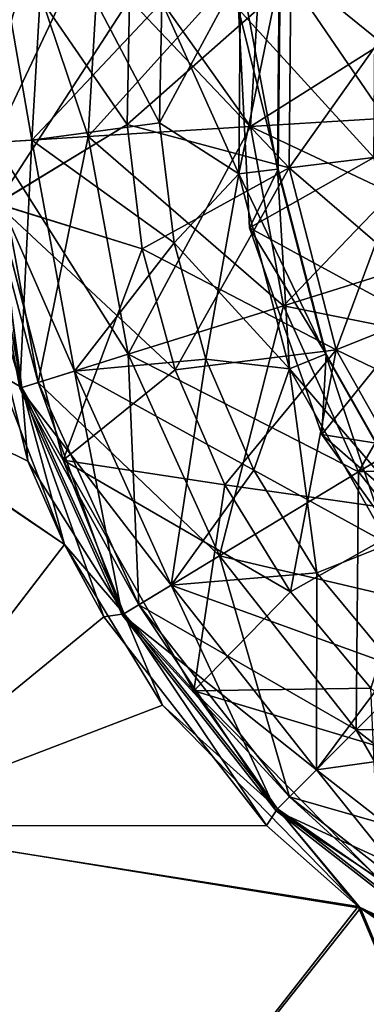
# Model space of a CAD drawing. Header units: millimetres. Extents: x -84 to 84, y -375 to 274.
# Tile 20 of 108: x -67.07 to -64.93, y 47.57 to 53.64. Entities that reach past the tile are written whole.
import ezdxf

# ---------------------------------------------------------------- set-up
doc = ezdxf.new("R2010")
doc.units = ezdxf.units.MM
doc.header["$LTSCALE"] = 148.96817
for name, color, linetype in [('144', 7, 'CONTINUOUS'), ('148', 7, 'CONTINUOUS'), ('163', 7, 'CONTINUOUS'), ('164', 7, 'CONTINUOUS'), ('165', 7, 'CONTINUOUS'), ('166', 7, 'CONTINUOUS'), ('167', 7, 'CONTINUOUS'), ('188', 7, 'CONTINUOUS'), ('189', 7, 'CONTINUOUS'), ('190', 7, 'CONTINUOUS'), ('191', 7, 'CONTINUOUS'), ('192', 7, 'CONTINUOUS')]:
    doc.layers.add(name, color=color, linetype=linetype)

msp = doc.modelspace()

# ---------------------------------------------------------------- linework, layer by layer
at = {"layer": '144', "color": 7, "linetype": 'CONTINUOUS', "true_color": 0xa2afbf}
for points in [[(-67.4186, 52.5564, -3.4273), (-67.0184, 50.9186, -3.4242), (-69.0017, 51.8978, -2.4487), (-67.4186, 52.5564, -3.4273)], [(-66.7935, 50.4062, -3.4232), (-68.1225, 48.6734, -2.1923), (-69.0017, 51.8978, -2.4487), (-66.7935, 50.4062, -3.4232)], [(-67.0184, 50.9186, -3.4242), (-66.7935, 50.4062, -3.4232), (-69.0017, 51.8978, -2.4487), (-67.0184, 50.9186, -3.4242)], [(-66.7935, 50.4062, -3.4232), (-66.1893, 49.4136, -3.4211), (-68.1225, 48.6734, -2.1923), (-66.7935, 50.4062, -3.4232)], [(-66.1893, 49.4136, -3.4211), (-64.9683, 48.1607, -3.4182), (-68.1225, 48.6734, -2.1923), (-66.1893, 49.4136, -3.4211)], [(-68.1225, 48.6734, -2.1923), (-66.567, 46.1446, -1.7559), (-69.3292, 47.1289, -0.5607), (-68.1225, 48.6734, -2.1923)], [(-64.9683, 48.1607, -3.4182), (-66.567, 46.1446, -1.7559), (-68.1225, 48.6734, -2.1923), (-64.9683, 48.1607, -3.4182)], [(-64.9683, 48.1607, -3.4182), (-63.7406, 45.2428, -2.1862), (-66.567, 46.1446, -1.7559), (-64.9683, 48.1607, -3.4182)], [(-63.4561, 47.281, -3.4159), (-63.7406, 45.2428, -2.1862), (-64.9683, 48.1607, -3.4182), (-63.4561, 47.281, -3.4159)]]:
    msp.add_3dface(points, dxfattribs=at)
at = {"layer": '148', "color": 7, "linetype": 'CONTINUOUS', "true_color": 0xa2afbf}
for points in [[(-68.1251, 48.6702, 21.0395), (-66.7935, 50.4061, 22.2732), (-68.9895, 51.9134, 21.3087), (-68.1251, 48.6702, 21.0395)], [(-68.9895, 51.9134, 21.3087), (-66.7935, 50.4061, 22.2732), (-67.1994, 51.4552, 22.2757), (-68.9895, 51.9134, 21.3087)], [(-66.7935, 50.4061, 22.2732), (-68.1251, 48.6702, 21.0395), (-66.5505, 49.9582, 22.2725), (-66.7935, 50.4061, 22.2732)], [(-66.5505, 49.9582, 22.2725), (-68.1251, 48.6702, 21.0395), (-65.5475, 48.6716, 22.2696), (-66.5505, 49.9582, 22.2725)], [(-69.3315, 47.1259, 19.4069), (-66.5537, 46.1617, 20.6234), (-68.1251, 48.6702, 21.0395), (-69.3315, 47.1259, 19.4069)], [(-68.1251, 48.6702, 21.0395), (-64.9831, 48.1712, 22.2678), (-65.5475, 48.6716, 22.2696), (-68.1251, 48.6702, 21.0395)], [(-66.5537, 46.1617, 20.6234), (-64.9831, 48.1712, 22.2678), (-68.1251, 48.6702, 21.0395), (-66.5537, 46.1617, 20.6234)], [(-66.5537, 46.1617, 20.6234), (-63.7444, 45.238, 21.032), (-64.9831, 48.1712, 22.2678), (-66.5537, 46.1617, 20.6234)], [(-64.9831, 48.1712, 22.2678), (-63.7444, 45.238, 21.032), (-64.2909, 47.6986, 22.2672), (-64.9831, 48.1712, 22.2678)]]:
    msp.add_3dface(points, dxfattribs=at)
at = {"layer": '163', "color": 7, "linetype": 'CONTINUOUS', "true_color": 0xa2afbf}
for points in [[(-67.2101, 52.5081, -3.7355), (-67.1958, 54.143, -3.7355), (-66.4071, 52.9963, -4.1441), (-67.2101, 52.5081, -3.7355)], [(-66.4071, 52.9963, -4.1441), (-67.1958, 54.143, -3.7355), (-66.3911, 53.7695, -4.1441), (-66.4071, 52.9963, -4.1441)], [(-66.3129, 52.2287, -4.1441), (-67.2101, 52.5081, -3.7355), (-66.4071, 52.9963, -4.1441), (-66.3129, 52.2287, -4.1441)], [(-66.8007, 50.9253, -3.7355), (-67.2101, 52.5081, -3.7355), (-66.1103, 51.4824, -4.1441), (-66.8007, 50.9253, -3.7355)], [(-66.1103, 51.4824, -4.1441), (-67.2101, 52.5081, -3.7355), (-66.3129, 52.2287, -4.1441), (-66.1103, 51.4824, -4.1441)], [(-65.8037, 50.7725, -4.1441), (-66.8007, 50.9253, -3.7355), (-66.1103, 51.4824, -4.1441), (-65.8037, 50.7725, -4.1441)], [(-65.9957, 49.5024, -3.7355), (-66.8007, 50.9253, -3.7355), (-65.3991, 50.1135, -4.1441), (-65.9957, 49.5024, -3.7355)], [(-65.3991, 50.1135, -4.1441), (-66.8007, 50.9253, -3.7355), (-65.8037, 50.7725, -4.1441), (-65.3991, 50.1135, -4.1441)], [(-64.9048, 49.5187, -4.1441), (-65.9957, 49.5024, -3.7355), (-65.3991, 50.1135, -4.1441), (-64.9048, 49.5187, -4.1441)], [(-64.331, 49.0004, -4.1441), (-65.9957, 49.5024, -3.7355), (-64.9048, 49.5187, -4.1441), (-64.331, 49.0004, -4.1441)], [(-64.8498, 48.3363, -3.7355), (-65.9957, 49.5024, -3.7355), (-64.331, 49.0004, -4.1441), (-64.8498, 48.3363, -3.7355)]]:
    msp.add_3dface(points, dxfattribs=at)
at = {"layer": '164', "color": 7, "linetype": 'CONTINUOUS', "true_color": 0xa2afbf}
for points in [[(-67.0551, 51.3737, -3.5608), (-67.4186, 52.5564, -3.4273), (-67.3331, 52.8794, -3.5608), (-67.0551, 51.3737, -3.5608)], [(-67.2101, 52.5081, -3.7355), (-67.0551, 51.3737, -3.5608), (-67.3331, 52.8794, -3.5608), (-67.2101, 52.5081, -3.7355)], [(-67.0184, 50.9186, -3.4242), (-67.4186, 52.5564, -3.4273), (-67.0551, 51.3737, -3.5608), (-67.0184, 50.9186, -3.4242)], [(-67.2101, 52.5081, -3.7355), (-66.8007, 50.9253, -3.7355), (-67.0551, 51.3737, -3.5608), (-67.2101, 52.5081, -3.7355)], [(-66.4249, 49.9784, -3.5608), (-67.0184, 50.9186, -3.4242), (-67.0551, 51.3737, -3.5608), (-66.4249, 49.9784, -3.5608)], [(-66.8007, 50.9253, -3.7355), (-66.4249, 49.9784, -3.5608), (-67.0551, 51.3737, -3.5608), (-66.8007, 50.9253, -3.7355)], [(-66.7935, 50.4062, -3.4232), (-67.0184, 50.9186, -3.4242), (-66.4249, 49.9784, -3.5608), (-66.7935, 50.4062, -3.4232)], [(-66.8007, 50.9253, -3.7355), (-65.9957, 49.5024, -3.7355), (-66.4249, 49.9784, -3.5608), (-66.8007, 50.9253, -3.7355)], [(-66.1893, 49.4136, -3.4211), (-66.7935, 50.4062, -3.4232), (-66.4249, 49.9784, -3.5608), (-66.1893, 49.4136, -3.4211)], [(-65.479, 48.7744, -3.5608), (-66.1893, 49.4136, -3.4211), (-66.4249, 49.9784, -3.5608), (-65.479, 48.7744, -3.5608)], [(-65.9957, 49.5024, -3.7355), (-65.479, 48.7744, -3.5608), (-66.4249, 49.9784, -3.5608), (-65.9957, 49.5024, -3.7355)], [(-65.9957, 49.5024, -3.7355), (-64.8498, 48.3363, -3.7355), (-65.479, 48.7744, -3.5608), (-65.9957, 49.5024, -3.7355)], [(-64.9683, 48.1607, -3.4182), (-66.1893, 49.4136, -3.4211), (-65.479, 48.7744, -3.5608), (-64.9683, 48.1607, -3.4182)], [(-64.2725, 47.8318, -3.5608), (-64.9683, 48.1607, -3.4182), (-65.479, 48.7744, -3.5608), (-64.2725, 47.8318, -3.5608)], [(-64.8498, 48.3363, -3.7355), (-64.2725, 47.8318, -3.5608), (-65.479, 48.7744, -3.5608), (-64.8498, 48.3363, -3.7355)], [(-63.4561, 47.281, -3.4159), (-64.9683, 48.1607, -3.4182), (-64.2725, 47.8318, -3.5608), (-63.4561, 47.281, -3.4159)]]:
    msp.add_3dface(points, dxfattribs=at)
at = {"layer": '165', "color": 7, "linetype": 'CONTINUOUS', "true_color": 0xa2afbf}
for points in [[(-67.2566, 54.4103, -17.761), (-67.3472, 52.8785, -17.761), (-66.9091, 54.3471, -16.0597), (-67.2566, 54.4103, -17.761)], [(-67.1395, 54.389, -19.4944), (-66.6473, 52.9218, -21.1315), (-67.2284, 52.8859, -19.4944), (-67.1395, 54.389, -19.4944)], [(-66.5667, 54.2849, -21.1315), (-66.6473, 52.9218, -21.1315), (-67.1395, 54.389, -19.4944), (-66.5667, 54.2849, -21.1315)], [(-66.9091, 54.3471, -16.0597), (-67.3472, 52.8785, -17.761), (-66.9947, 52.9003, -16.0597), (-66.9091, 54.3471, -16.0597)], [(-66.9091, 54.3471, -16.0597), (-66.9947, 52.9003, -16.0597), (-66.192, 53.7511, -14.5268), (-66.9091, 54.3471, -16.0597)], [(-66.5667, 54.2849, -21.1315), (-65.6469, 52.9837, -22.5508), (-66.6473, 52.9218, -21.1315), (-66.5667, 54.2849, -21.1315)], [(-65.5805, 54.1055, -22.5508), (-65.6469, 52.9837, -22.5508), (-66.5667, 54.2849, -21.1315), (-65.5805, 54.1055, -22.5508)], [(-65.5805, 54.1055, -22.5508), (-64.3013, 53.0669, -23.647), (-65.6469, 52.9837, -22.5508), (-65.5805, 54.1055, -22.5508)], [(-64.2542, 53.8643, -23.647), (-64.3013, 53.0669, -23.647), (-65.5805, 54.1055, -22.5508), (-64.2542, 53.8643, -23.647)], [(-66.192, 53.7511, -14.5268), (-66.9947, 52.9003, -16.0597), (-66.2074, 53.0065, -14.5268), (-66.192, 53.7511, -14.5268)], [(-64.3013, 53.0669, -23.647), (-64.1563, 52.2813, -23.647), (-65.6469, 52.9837, -22.5508), (-64.3013, 53.0669, -23.647)], [(-66.2074, 53.0065, -14.5268), (-66.9947, 52.9003, -16.0597), (-66.1166, 52.2672, -14.5268), (-66.2074, 53.0065, -14.5268)], [(-65.6469, 52.9837, -22.5508), (-65.4428, 51.8785, -22.5508), (-66.6473, 52.9218, -21.1315), (-65.6469, 52.9837, -22.5508)], [(-65.6469, 52.9837, -22.5508), (-64.1563, 52.2813, -23.647), (-65.4428, 51.8785, -22.5508), (-65.6469, 52.9837, -22.5508)], [(-66.6473, 52.9218, -21.1315), (-66.3994, 51.5791, -21.1315), (-67.2284, 52.8859, -19.4944), (-66.6473, 52.9218, -21.1315)], [(-66.6473, 52.9218, -21.1315), (-65.4428, 51.8785, -22.5508), (-66.3994, 51.5791, -21.1315), (-66.6473, 52.9218, -21.1315)], [(-67.3472, 52.8785, -17.761), (-67.0685, 51.3695, -17.761), (-66.9947, 52.9003, -16.0597), (-67.3472, 52.8785, -17.761)], [(-67.2284, 52.8859, -19.4944), (-66.955, 51.4051, -19.4944), (-67.3472, 52.8785, -17.761), (-67.2284, 52.8859, -19.4944)], [(-67.3472, 52.8785, -17.761), (-66.955, 51.4051, -19.4944), (-67.0685, 51.3695, -17.761), (-67.3472, 52.8785, -17.761)], [(-67.2284, 52.8859, -19.4944), (-66.3994, 51.5791, -21.1315), (-66.955, 51.4051, -19.4944), (-67.2284, 52.8859, -19.4944)], [(-66.9947, 52.9003, -16.0597), (-67.0685, 51.3695, -17.761), (-66.7315, 51.4751, -16.0597), (-66.9947, 52.9003, -16.0597)], [(-66.9947, 52.9003, -16.0597), (-66.7315, 51.4751, -16.0597), (-66.1166, 52.2672, -14.5268), (-66.9947, 52.9003, -16.0597)], [(-66.1166, 52.2672, -14.5268), (-66.7315, 51.4751, -16.0597), (-65.9215, 51.5484, -14.5268), (-66.1166, 52.2672, -14.5268)], [(-64.1563, 52.2813, -23.647), (-63.8275, 51.5533, -23.647), (-65.4428, 51.8785, -22.5508), (-64.1563, 52.2813, -23.647)], [(-65.4428, 51.8785, -22.5508), (-64.9802, 50.8544, -22.5508), (-66.3994, 51.5791, -21.1315), (-65.4428, 51.8785, -22.5508)], [(-65.4428, 51.8785, -22.5508), (-63.8275, 51.5533, -23.647), (-64.9802, 50.8544, -22.5508), (-65.4428, 51.8785, -22.5508)], [(-66.3994, 51.5791, -21.1315), (-65.8373, 50.3347, -21.1315), (-66.955, 51.4051, -19.4944), (-66.3994, 51.5791, -21.1315)], [(-66.3994, 51.5791, -21.1315), (-64.9802, 50.8544, -22.5508), (-65.8373, 50.3347, -21.1315), (-66.3994, 51.5791, -21.1315)], [(-66.7315, 51.4751, -16.0597), (-66.1349, 50.1542, -16.0597), (-65.9215, 51.5484, -14.5268), (-66.7315, 51.4751, -16.0597)], [(-65.9215, 51.5484, -14.5268), (-66.1349, 50.1542, -16.0597), (-65.6262, 50.8647, -14.5268), (-65.9215, 51.5484, -14.5268)], [(-63.8275, 51.5533, -23.647), (-63.334, 50.9252, -23.647), (-64.9802, 50.8544, -22.5508), (-63.8275, 51.5533, -23.647)], [(-67.0685, 51.3695, -17.761), (-66.4369, 49.9711, -17.761), (-66.7315, 51.4751, -16.0597), (-67.0685, 51.3695, -17.761)], [(-66.7315, 51.4751, -16.0597), (-66.4369, 49.9711, -17.761), (-66.1349, 50.1542, -16.0597), (-66.7315, 51.4751, -16.0597)], [(-66.955, 51.4051, -19.4944), (-66.3352, 50.0328, -19.4944), (-67.0685, 51.3695, -17.761), (-66.955, 51.4051, -19.4944)], [(-66.955, 51.4051, -19.4944), (-65.8373, 50.3347, -21.1315), (-66.3352, 50.0328, -19.4944), (-66.955, 51.4051, -19.4944)], [(-67.0685, 51.3695, -17.761), (-66.3352, 50.0328, -19.4944), (-66.4369, 49.9711, -17.761), (-67.0685, 51.3695, -17.761)], [(-64.9802, 50.8544, -22.5508), (-63.334, 50.9252, -23.647), (-64.286, 49.9707, -22.5508), (-64.9802, 50.8544, -22.5508)], [(-65.6262, 50.8647, -14.5268), (-66.1349, 50.1542, -16.0597), (-65.2365, 50.23, -14.5268), (-65.6262, 50.8647, -14.5268)], [(-64.9802, 50.8544, -22.5508), (-64.286, 49.9707, -22.5508), (-65.8373, 50.3347, -21.1315), (-64.9802, 50.8544, -22.5508)], [(-65.8373, 50.3347, -21.1315), (-64.9938, 49.2609, -21.1315), (-66.3352, 50.0328, -19.4944), (-65.8373, 50.3347, -21.1315)], [(-65.8373, 50.3347, -21.1315), (-64.286, 49.9707, -22.5508), (-64.9938, 49.2609, -21.1315), (-65.8373, 50.3347, -21.1315)], [(-66.1349, 50.1542, -16.0597), (-65.2395, 49.0145, -16.0597), (-65.2365, 50.23, -14.5268), (-66.1349, 50.1542, -16.0597)], [(-65.2365, 50.23, -14.5268), (-65.2395, 49.0145, -16.0597), (-64.7605, 49.6572, -14.5268), (-65.2365, 50.23, -14.5268)], [(-66.4369, 49.9711, -17.761), (-65.4889, 48.7644, -17.761), (-66.1349, 50.1542, -16.0597), (-66.4369, 49.9711, -17.761)], [(-66.1349, 50.1542, -16.0597), (-65.4889, 48.7644, -17.761), (-65.2395, 49.0145, -16.0597), (-66.1349, 50.1542, -16.0597)], [(-66.3352, 50.0328, -19.4944), (-65.4049, 48.8487, -19.4944), (-66.4369, 49.9711, -17.761), (-66.3352, 50.0328, -19.4944)], [(-66.3352, 50.0328, -19.4944), (-64.9938, 49.2609, -21.1315), (-65.4049, 48.8487, -19.4944), (-66.3352, 50.0328, -19.4944)], [(-66.4369, 49.9711, -17.761), (-65.4049, 48.8487, -19.4944), (-65.4889, 48.7644, -17.761), (-66.4369, 49.9711, -17.761)], [(-64.286, 49.9707, -22.5508), (-63.4004, 49.2788, -22.5508), (-64.9938, 49.2609, -21.1315), (-64.286, 49.9707, -22.5508)], [(-64.7605, 49.6572, -14.5268), (-65.2395, 49.0145, -16.0597), (-64.2078, 49.158, -14.5268), (-64.7605, 49.6572, -14.5268)], [(-64.9938, 49.2609, -21.1315), (-63.4004, 49.2788, -22.5508), (-63.9178, 48.4203, -21.1315), (-64.9938, 49.2609, -21.1315)], [(-64.9938, 49.2609, -21.1315), (-63.9178, 48.4203, -21.1315), (-65.4049, 48.8487, -19.4944), (-64.9938, 49.2609, -21.1315)], [(-65.2395, 49.0145, -16.0597), (-64.0974, 48.1222, -16.0597), (-64.2078, 49.158, -14.5268), (-65.2395, 49.0145, -16.0597)], [(-65.4889, 48.7644, -17.761), (-64.2797, 47.8197, -17.761), (-65.2395, 49.0145, -16.0597), (-65.4889, 48.7644, -17.761)], [(-65.2395, 49.0145, -16.0597), (-64.2797, 47.8197, -17.761), (-64.0974, 48.1222, -16.0597), (-65.2395, 49.0145, -16.0597)], [(-65.4049, 48.8487, -19.4944), (-64.2183, 47.9216, -19.4944), (-65.4889, 48.7644, -17.761), (-65.4049, 48.8487, -19.4944)], [(-65.4049, 48.8487, -19.4944), (-63.9178, 48.4203, -21.1315), (-64.2183, 47.9216, -19.4944), (-65.4049, 48.8487, -19.4944)], [(-65.4889, 48.7644, -17.761), (-64.2183, 47.9216, -19.4944), (-64.2797, 47.8197, -17.761), (-65.4889, 48.7644, -17.761)]]:
    msp.add_3dface(points, dxfattribs=at)
at = {"layer": '166', "color": 7, "linetype": 'CONTINUOUS', "true_color": 0xa2afbf}
for points in [[(-66.192, 53.7511, -14.5268), (-66.2074, 53.0065, -14.5268), (-65.7067, 53.9337, -13.6694), (-66.192, 53.7511, -14.5268)], [(-65.7067, 53.9337, -13.6694), (-66.2074, 53.0065, -14.5268), (-65.7175, 52.6914, -13.6694), (-65.7067, 53.9337, -13.6694)], [(-65.4641, 53.8996, -11.7468), (-65.4744, 52.7213, -11.7468), (-65.72, 53.7081, -10.7994), (-65.4641, 53.8996, -11.7468)], [(-65.7067, 53.9337, -13.6694), (-65.7175, 52.6914, -13.6694), (-65.4684, 53.9002, -12.7232), (-65.7067, 53.9337, -13.6694)], [(-65.4684, 53.9002, -12.7232), (-65.7175, 52.6914, -13.6694), (-65.4787, 52.7207, -12.7232), (-65.4684, 53.9002, -12.7232)], [(-65.4684, 53.9002, -12.7232), (-65.4787, 52.7207, -12.7232), (-65.4641, 53.8996, -11.7468), (-65.4684, 53.9002, -12.7232)], [(-65.4641, 53.8996, -11.7468), (-65.4787, 52.7207, -12.7232), (-65.4744, 52.7213, -11.7468), (-65.4641, 53.8996, -11.7468)], [(-65.72, 53.7081, -10.7994), (-65.4744, 52.7213, -11.7468), (-65.6516, 52.3589, -10.7994), (-65.72, 53.7081, -10.7994)], [(-66.2074, 53.0065, -14.5268), (-66.1166, 52.2672, -14.5268), (-65.7175, 52.6914, -13.6694), (-66.2074, 53.0065, -14.5268)], [(-66.1166, 52.2672, -14.5268), (-65.9215, 51.5484, -14.5268), (-65.7175, 52.6914, -13.6694), (-66.1166, 52.2672, -14.5268)], [(-65.7175, 52.6914, -13.6694), (-65.9215, 51.5484, -14.5268), (-65.4065, 51.4886, -13.6694), (-65.7175, 52.6914, -13.6694)], [(-65.7175, 52.6914, -13.6694), (-65.4065, 51.4886, -13.6694), (-65.4787, 52.7207, -12.7232), (-65.7175, 52.6914, -13.6694)], [(-65.4744, 52.7213, -11.7468), (-65.1794, 51.5804, -11.7468), (-65.6516, 52.3589, -10.7994), (-65.4744, 52.7213, -11.7468)], [(-65.4787, 52.7207, -12.7232), (-65.1833, 51.5788, -12.7232), (-65.4744, 52.7213, -11.7468), (-65.4787, 52.7207, -12.7232)], [(-65.4787, 52.7207, -12.7232), (-65.4065, 51.4886, -13.6694), (-65.1833, 51.5788, -12.7232), (-65.4787, 52.7207, -12.7232)], [(-65.4744, 52.7213, -11.7468), (-65.1833, 51.5788, -12.7232), (-65.1794, 51.5804, -11.7468), (-65.4744, 52.7213, -11.7468)], [(-65.6516, 52.3589, -10.7994), (-65.1794, 51.5804, -11.7468), (-65.2058, 51.0836, -10.7994), (-65.6516, 52.3589, -10.7994)], [(-65.1794, 51.5804, -11.7468), (-64.5991, 50.5548, -11.7468), (-65.2058, 51.0836, -10.7994), (-65.1794, 51.5804, -11.7468)], [(-65.1833, 51.5788, -12.7232), (-64.6025, 50.5522, -12.7232), (-65.1794, 51.5804, -11.7468), (-65.1833, 51.5788, -12.7232)], [(-65.1794, 51.5804, -11.7468), (-64.6025, 50.5522, -12.7232), (-64.5991, 50.5548, -11.7468), (-65.1794, 51.5804, -11.7468)], [(-65.9215, 51.5484, -14.5268), (-65.6262, 50.8647, -14.5268), (-65.4065, 51.4886, -13.6694), (-65.9215, 51.5484, -14.5268)], [(-65.4065, 51.4886, -13.6694), (-64.7947, 50.4074, -13.6694), (-65.1833, 51.5788, -12.7232), (-65.4065, 51.4886, -13.6694)], [(-65.1833, 51.5788, -12.7232), (-64.7947, 50.4074, -13.6694), (-64.6025, 50.5522, -12.7232), (-65.1833, 51.5788, -12.7232)], [(-65.6262, 50.8647, -14.5268), (-65.2365, 50.23, -14.5268), (-65.4065, 51.4886, -13.6694), (-65.6262, 50.8647, -14.5268)], [(-65.4065, 51.4886, -13.6694), (-65.2365, 50.23, -14.5268), (-64.7947, 50.4074, -13.6694), (-65.4065, 51.4886, -13.6694)], [(-65.2058, 51.0836, -10.7994), (-64.5991, 50.5548, -11.7468), (-64.4186, 49.9855, -10.7994), (-65.2058, 51.0836, -10.7994)], [(-65.2365, 50.23, -14.5268), (-64.7605, 49.6572, -14.5268), (-64.7947, 50.4074, -13.6694), (-65.2365, 50.23, -14.5268)]]:
    msp.add_3dface(points, dxfattribs=at)
at = {"layer": '167', "color": 7, "linetype": 'CONTINUOUS', "true_color": 0xa2afbf}
for points in [[(-66.3911, 53.7695, -4.1441), (-65.3981, 53.8903, -4.7643), (-65.4082, 52.7294, -4.7643), (-66.3911, 53.7695, -4.1441)], [(-65.3981, 53.8903, -4.7643), (-64.6679, 52.8203, -5.6458), (-65.4082, 52.7294, -4.7643), (-65.3981, 53.8903, -4.7643)], [(-64.6595, 53.7865, -5.6458), (-64.6679, 52.8203, -5.6458), (-65.3981, 53.8903, -4.7643), (-64.6595, 53.7865, -5.6458)], [(-66.4071, 52.9963, -4.1441), (-66.3911, 53.7695, -4.1441), (-65.4082, 52.7294, -4.7643), (-66.4071, 52.9963, -4.1441)], [(-64.8769, 53.8171, -10.0014), (-65.72, 53.7081, -10.7994), (-64.8858, 52.7935, -10.0014), (-64.8769, 53.8171, -10.0014)], [(-65.72, 53.7081, -10.7994), (-65.6516, 52.3589, -10.7994), (-64.8858, 52.7935, -10.0014), (-65.72, 53.7081, -10.7994)], [(-66.3129, 52.2287, -4.1441), (-66.4071, 52.9963, -4.1441), (-65.4082, 52.7294, -4.7643), (-66.3129, 52.2287, -4.1441)], [(-64.6679, 52.8203, -5.6458), (-64.426, 51.8848, -5.6458), (-65.4082, 52.7294, -4.7643), (-64.6679, 52.8203, -5.6458)], [(-64.8858, 52.7935, -10.0014), (-65.6516, 52.3589, -10.7994), (-64.6295, 51.8026, -10.0014), (-64.8858, 52.7935, -10.0014)], [(-66.3129, 52.2287, -4.1441), (-65.4082, 52.7294, -4.7643), (-65.1176, 51.6054, -4.7643), (-66.3129, 52.2287, -4.1441)], [(-65.4082, 52.7294, -4.7643), (-64.426, 51.8848, -5.6458), (-65.1176, 51.6054, -4.7643), (-65.4082, 52.7294, -4.7643)], [(-65.6516, 52.3589, -10.7994), (-65.2058, 51.0836, -10.7994), (-64.6295, 51.8026, -10.0014), (-65.6516, 52.3589, -10.7994)], [(-66.1103, 51.4824, -4.1441), (-66.3129, 52.2287, -4.1441), (-65.1176, 51.6054, -4.7643), (-66.1103, 51.4824, -4.1441)], [(-64.426, 51.8848, -5.6458), (-63.9502, 51.0438, -5.6458), (-65.1176, 51.6054, -4.7643), (-64.426, 51.8848, -5.6458)], [(-64.6295, 51.8026, -10.0014), (-65.2058, 51.0836, -10.7994), (-64.1255, 50.9117, -10.0014), (-64.6295, 51.8026, -10.0014)], [(-65.8037, 50.7725, -4.1441), (-66.1103, 51.4824, -4.1441), (-65.1176, 51.6054, -4.7643), (-65.8037, 50.7725, -4.1441)], [(-65.8037, 50.7725, -4.1441), (-65.1176, 51.6054, -4.7643), (-64.5459, 50.5949, -4.7643), (-65.8037, 50.7725, -4.1441)], [(-65.1176, 51.6054, -4.7643), (-63.9502, 51.0438, -5.6458), (-64.5459, 50.5949, -4.7643), (-65.1176, 51.6054, -4.7643)], [(-65.2058, 51.0836, -10.7994), (-64.4186, 49.9855, -10.7994), (-64.1255, 50.9117, -10.0014), (-65.2058, 51.0836, -10.7994)], [(-65.3991, 50.1135, -4.1441), (-65.8037, 50.7725, -4.1441), (-64.5459, 50.5949, -4.7643), (-65.3991, 50.1135, -4.1441)], [(-64.9048, 49.5187, -4.1441), (-65.3991, 50.1135, -4.1441), (-64.5459, 50.5949, -4.7643), (-64.9048, 49.5187, -4.1441)]]:
    msp.add_3dface(points, dxfattribs=at)
at = {"layer": '188', "color": 7, "linetype": 'CONTINUOUS', "true_color": 0xa2afbf}
for points in [[(-67.1957, 54.1439, 22.5855), (-67.2102, 52.5092, 22.5855), (-66.3911, 53.7695, 22.9941), (-67.1957, 54.1439, 22.5855)], [(-66.3911, 53.7695, 22.9941), (-67.2102, 52.5092, 22.5855), (-66.4071, 52.9963, 22.9941), (-66.3911, 53.7695, 22.9941)], [(-66.4071, 52.9963, 22.9941), (-67.2102, 52.5092, 22.5855), (-66.3129, 52.2287, 22.9941), (-66.4071, 52.9963, 22.9941)], [(-67.2102, 52.5092, 22.5855), (-66.8011, 50.9263, 22.5855), (-66.3129, 52.2287, 22.9941), (-67.2102, 52.5092, 22.5855)], [(-66.3129, 52.2287, 22.9941), (-66.8011, 50.9263, 22.5855), (-66.1103, 51.4824, 22.9941), (-66.3129, 52.2287, 22.9941)], [(-66.1103, 51.4824, 22.9941), (-66.8011, 50.9263, 22.5855), (-65.8037, 50.7725, 22.9941), (-66.1103, 51.4824, 22.9941)], [(-66.8011, 50.9263, 22.5855), (-65.9962, 49.5031, 22.5855), (-65.8037, 50.7725, 22.9941), (-66.8011, 50.9263, 22.5855)], [(-65.8037, 50.7725, 22.9941), (-65.9962, 49.5031, 22.5855), (-65.3991, 50.1135, 22.9941), (-65.8037, 50.7725, 22.9941)], [(-65.3991, 50.1135, 22.9941), (-65.9962, 49.5031, 22.5855), (-64.9048, 49.5187, 22.9941), (-65.3991, 50.1135, 22.9941)], [(-65.9962, 49.5031, 22.5855), (-64.8503, 48.3367, 22.5855), (-64.9048, 49.5187, 22.9941), (-65.9962, 49.5031, 22.5855)]]:
    msp.add_3dface(points, dxfattribs=at)
at = {"layer": '189', "color": 7, "linetype": 'CONTINUOUS', "true_color": 0xa2afbf}
for points in [[(-67.1994, 51.4552, 22.2757), (-67.0551, 51.3737, 22.4108), (-67.3331, 52.8794, 22.4108), (-67.1994, 51.4552, 22.2757)], [(-67.0551, 51.3737, 22.4108), (-67.2102, 52.5092, 22.5855), (-67.3331, 52.8794, 22.4108), (-67.0551, 51.3737, 22.4108)], [(-66.8011, 50.9263, 22.5855), (-67.2102, 52.5092, 22.5855), (-67.0551, 51.3737, 22.4108), (-66.8011, 50.9263, 22.5855)], [(-67.1994, 51.4552, 22.2757), (-66.7935, 50.4061, 22.2732), (-67.0551, 51.3737, 22.4108), (-67.1994, 51.4552, 22.2757)], [(-66.7935, 50.4061, 22.2732), (-66.5505, 49.9582, 22.2725), (-67.0551, 51.3737, 22.4108), (-66.7935, 50.4061, 22.2732)], [(-66.5505, 49.9582, 22.2725), (-66.4249, 49.9784, 22.4108), (-67.0551, 51.3737, 22.4108), (-66.5505, 49.9582, 22.2725)], [(-66.4249, 49.9784, 22.4108), (-66.8011, 50.9263, 22.5855), (-67.0551, 51.3737, 22.4108), (-66.4249, 49.9784, 22.4108)], [(-65.9962, 49.5031, 22.5855), (-66.8011, 50.9263, 22.5855), (-66.4249, 49.9784, 22.4108), (-65.9962, 49.5031, 22.5855)], [(-66.5505, 49.9582, 22.2725), (-65.5475, 48.6716, 22.2696), (-66.4249, 49.9784, 22.4108), (-66.5505, 49.9582, 22.2725)], [(-65.5475, 48.6716, 22.2696), (-65.479, 48.7744, 22.4108), (-66.4249, 49.9784, 22.4108), (-65.5475, 48.6716, 22.2696)], [(-65.479, 48.7744, 22.4108), (-65.9962, 49.5031, 22.5855), (-66.4249, 49.9784, 22.4108), (-65.479, 48.7744, 22.4108)], [(-64.8503, 48.3367, 22.5855), (-65.9962, 49.5031, 22.5855), (-65.479, 48.7744, 22.4108), (-64.8503, 48.3367, 22.5855)], [(-65.5475, 48.6716, 22.2696), (-64.9831, 48.1712, 22.2678), (-65.479, 48.7744, 22.4108), (-65.5475, 48.6716, 22.2696)], [(-64.9831, 48.1712, 22.2678), (-64.2725, 47.8318, 22.4108), (-65.479, 48.7744, 22.4108), (-64.9831, 48.1712, 22.2678)], [(-64.2725, 47.8318, 22.4108), (-64.8503, 48.3367, 22.5855), (-65.479, 48.7744, 22.4108), (-64.2725, 47.8318, 22.4108)], [(-64.9831, 48.1712, 22.2678), (-64.2909, 47.6986, 22.2672), (-64.2725, 47.8318, 22.4108), (-64.9831, 48.1712, 22.2678)]]:
    msp.add_3dface(points, dxfattribs=at)
at = {"layer": '190', "color": 7, "linetype": 'CONTINUOUS', "true_color": 0xa2afbf}
for points in [[(-67.3472, 52.8785, 36.611), (-67.2566, 54.4103, 36.611), (-66.9947, 52.9003, 34.9097), (-67.3472, 52.8785, 36.611)], [(-66.9947, 52.9003, 34.9097), (-67.2566, 54.4103, 36.611), (-66.9091, 54.3471, 34.9097), (-66.9947, 52.9003, 34.9097)], [(-67.2284, 52.8859, 38.3444), (-66.5667, 54.2849, 39.9815), (-67.1395, 54.389, 38.3444), (-67.2284, 52.8859, 38.3444)], [(-66.9947, 52.9003, 34.9097), (-66.9091, 54.3471, 34.9097), (-66.2074, 53.0065, 33.3768), (-66.9947, 52.9003, 34.9097)], [(-66.2074, 53.0065, 33.3768), (-66.9091, 54.3471, 34.9097), (-66.192, 53.7511, 33.3768), (-66.2074, 53.0065, 33.3768)], [(-66.6473, 52.9218, 39.9815), (-66.5667, 54.2849, 39.9815), (-67.2284, 52.8859, 38.3444), (-66.6473, 52.9218, 39.9815)], [(-66.6473, 52.9218, 39.9815), (-65.5805, 54.1055, 41.4008), (-66.5667, 54.2849, 39.9815), (-66.6473, 52.9218, 39.9815)], [(-65.6469, 52.9837, 41.4008), (-65.5805, 54.1055, 41.4008), (-66.6473, 52.9218, 39.9815), (-65.6469, 52.9837, 41.4008)], [(-65.6469, 52.9837, 41.4008), (-64.2542, 53.8643, 42.497), (-65.5805, 54.1055, 41.4008), (-65.6469, 52.9837, 41.4008)], [(-64.3013, 53.0669, 42.497), (-64.2542, 53.8643, 42.497), (-65.6469, 52.9837, 41.4008), (-64.3013, 53.0669, 42.497)], [(-65.4428, 51.8785, 41.4008), (-64.3013, 53.0669, 42.497), (-65.6469, 52.9837, 41.4008), (-65.4428, 51.8785, 41.4008)], [(-64.1563, 52.2813, 42.497), (-64.3013, 53.0669, 42.497), (-65.4428, 51.8785, 41.4008), (-64.1563, 52.2813, 42.497)], [(-66.1166, 52.2672, 33.3768), (-66.9947, 52.9003, 34.9097), (-66.2074, 53.0065, 33.3768), (-66.1166, 52.2672, 33.3768)], [(-66.3994, 51.5791, 39.9815), (-65.6469, 52.9837, 41.4008), (-66.6473, 52.9218, 39.9815), (-66.3994, 51.5791, 39.9815)], [(-65.4428, 51.8785, 41.4008), (-65.6469, 52.9837, 41.4008), (-66.3994, 51.5791, 39.9815), (-65.4428, 51.8785, 41.4008)], [(-66.955, 51.4051, 38.3444), (-66.6473, 52.9218, 39.9815), (-67.2284, 52.8859, 38.3444), (-66.955, 51.4051, 38.3444)], [(-66.3994, 51.5791, 39.9815), (-66.6473, 52.9218, 39.9815), (-66.955, 51.4051, 38.3444), (-66.3994, 51.5791, 39.9815)], [(-66.7315, 51.4751, 34.9097), (-67.3472, 52.8785, 36.611), (-66.9947, 52.9003, 34.9097), (-66.7315, 51.4751, 34.9097)], [(-67.0685, 51.3695, 36.611), (-67.2284, 52.8859, 38.3444), (-67.3472, 52.8785, 36.611), (-67.0685, 51.3695, 36.611)], [(-67.0685, 51.3695, 36.611), (-67.3472, 52.8785, 36.611), (-66.7315, 51.4751, 34.9097), (-67.0685, 51.3695, 36.611)], [(-66.955, 51.4051, 38.3444), (-67.2284, 52.8859, 38.3444), (-67.0685, 51.3695, 36.611), (-66.955, 51.4051, 38.3444)], [(-66.7315, 51.4751, 34.9097), (-66.9947, 52.9003, 34.9097), (-66.1166, 52.2672, 33.3768), (-66.7315, 51.4751, 34.9097)], [(-65.9215, 51.5484, 33.3768), (-66.7315, 51.4751, 34.9097), (-66.1166, 52.2672, 33.3768), (-65.9215, 51.5484, 33.3768)], [(-64.9802, 50.8544, 41.4008), (-64.1563, 52.2813, 42.497), (-65.4428, 51.8785, 41.4008), (-64.9802, 50.8544, 41.4008)], [(-63.8275, 51.5533, 42.497), (-64.1563, 52.2813, 42.497), (-64.9802, 50.8544, 41.4008), (-63.8275, 51.5533, 42.497)], [(-65.8373, 50.3347, 39.9815), (-65.4428, 51.8785, 41.4008), (-66.3994, 51.5791, 39.9815), (-65.8373, 50.3347, 39.9815)], [(-64.9802, 50.8544, 41.4008), (-65.4428, 51.8785, 41.4008), (-65.8373, 50.3347, 39.9815), (-64.9802, 50.8544, 41.4008)], [(-66.3352, 50.0328, 38.3444), (-66.3994, 51.5791, 39.9815), (-66.955, 51.4051, 38.3444), (-66.3352, 50.0328, 38.3444)], [(-65.8373, 50.3347, 39.9815), (-66.3994, 51.5791, 39.9815), (-66.3352, 50.0328, 38.3444), (-65.8373, 50.3347, 39.9815)], [(-65.6262, 50.8647, 33.3768), (-66.7315, 51.4751, 34.9097), (-65.9215, 51.5484, 33.3768), (-65.6262, 50.8647, 33.3768)], [(-64.286, 49.9707, 41.4008), (-63.8275, 51.5533, 42.497), (-64.9802, 50.8544, 41.4008), (-64.286, 49.9707, 41.4008)], [(-66.1349, 50.1542, 34.9097), (-67.0685, 51.3695, 36.611), (-66.7315, 51.4751, 34.9097), (-66.1349, 50.1542, 34.9097)], [(-66.1349, 50.1542, 34.9097), (-66.7315, 51.4751, 34.9097), (-65.6262, 50.8647, 33.3768), (-66.1349, 50.1542, 34.9097)], [(-66.4369, 49.9711, 36.611), (-66.955, 51.4051, 38.3444), (-67.0685, 51.3695, 36.611), (-66.4369, 49.9711, 36.611)], [(-66.3352, 50.0328, 38.3444), (-66.955, 51.4051, 38.3444), (-66.4369, 49.9711, 36.611), (-66.3352, 50.0328, 38.3444)], [(-66.4369, 49.9711, 36.611), (-67.0685, 51.3695, 36.611), (-66.1349, 50.1542, 34.9097), (-66.4369, 49.9711, 36.611)], [(-65.2365, 50.23, 33.3768), (-66.1349, 50.1542, 34.9097), (-65.6262, 50.8647, 33.3768), (-65.2365, 50.23, 33.3768)], [(-64.9938, 49.2609, 39.9815), (-64.9802, 50.8544, 41.4008), (-65.8373, 50.3347, 39.9815), (-64.9938, 49.2609, 39.9815)], [(-64.286, 49.9707, 41.4008), (-64.9802, 50.8544, 41.4008), (-64.9938, 49.2609, 39.9815), (-64.286, 49.9707, 41.4008)], [(-65.4049, 48.8487, 38.3444), (-65.8373, 50.3347, 39.9815), (-66.3352, 50.0328, 38.3444), (-65.4049, 48.8487, 38.3444)], [(-64.9938, 49.2609, 39.9815), (-65.8373, 50.3347, 39.9815), (-65.4049, 48.8487, 38.3444), (-64.9938, 49.2609, 39.9815)], [(-64.7605, 49.6572, 33.3768), (-66.1349, 50.1542, 34.9097), (-65.2365, 50.23, 33.3768), (-64.7605, 49.6572, 33.3768)], [(-65.2395, 49.0145, 34.9097), (-66.4369, 49.9711, 36.611), (-66.1349, 50.1542, 34.9097), (-65.2395, 49.0145, 34.9097)], [(-65.2395, 49.0145, 34.9097), (-66.1349, 50.1542, 34.9097), (-64.7605, 49.6572, 33.3768), (-65.2395, 49.0145, 34.9097)], [(-65.4889, 48.7644, 36.611), (-66.3352, 50.0328, 38.3444), (-66.4369, 49.9711, 36.611), (-65.4889, 48.7644, 36.611)], [(-65.4049, 48.8487, 38.3444), (-66.3352, 50.0328, 38.3444), (-65.4889, 48.7644, 36.611), (-65.4049, 48.8487, 38.3444)], [(-65.4889, 48.7644, 36.611), (-66.4369, 49.9711, 36.611), (-65.2395, 49.0145, 34.9097), (-65.4889, 48.7644, 36.611)], [(-63.9178, 48.4203, 39.9815), (-64.286, 49.9707, 41.4008), (-64.9938, 49.2609, 39.9815), (-63.9178, 48.4203, 39.9815)], [(-64.2078, 49.158, 33.3768), (-65.2395, 49.0145, 34.9097), (-64.7605, 49.6572, 33.3768), (-64.2078, 49.158, 33.3768)], [(-64.2183, 47.9216, 38.3444), (-64.9938, 49.2609, 39.9815), (-65.4049, 48.8487, 38.3444), (-64.2183, 47.9216, 38.3444)], [(-63.9178, 48.4203, 39.9815), (-64.9938, 49.2609, 39.9815), (-64.2183, 47.9216, 38.3444), (-63.9178, 48.4203, 39.9815)], [(-64.0974, 48.1222, 34.9097), (-65.2395, 49.0145, 34.9097), (-64.2078, 49.158, 33.3768), (-64.0974, 48.1222, 34.9097)], [(-64.0974, 48.1222, 34.9097), (-65.4889, 48.7644, 36.611), (-65.2395, 49.0145, 34.9097), (-64.0974, 48.1222, 34.9097)], [(-64.2797, 47.8197, 36.611), (-65.4049, 48.8487, 38.3444), (-65.4889, 48.7644, 36.611), (-64.2797, 47.8197, 36.611)], [(-64.2183, 47.9216, 38.3444), (-65.4049, 48.8487, 38.3444), (-64.2797, 47.8197, 36.611), (-64.2183, 47.9216, 38.3444)], [(-64.2797, 47.8197, 36.611), (-65.4889, 48.7644, 36.611), (-64.0974, 48.1222, 34.9097), (-64.2797, 47.8197, 36.611)]]:
    msp.add_3dface(points, dxfattribs=at)
at = {"layer": '191', "color": 7, "linetype": 'CONTINUOUS', "true_color": 0xa2afbf}
for points in [[(-66.192, 53.7511, 33.3768), (-65.7067, 53.9337, 32.5194), (-65.7175, 52.6914, 32.5194), (-66.192, 53.7511, 33.3768)], [(-65.4641, 53.8996, 30.5968), (-65.72, 53.7078, 29.6494), (-65.4744, 52.7213, 30.5968), (-65.4641, 53.8996, 30.5968)], [(-65.7067, 53.9337, 32.5194), (-65.4787, 52.7207, 31.5732), (-65.7175, 52.6914, 32.5194), (-65.7067, 53.9337, 32.5194)], [(-65.4684, 53.9002, 31.5732), (-65.4787, 52.7207, 31.5732), (-65.7067, 53.9337, 32.5194), (-65.4684, 53.9002, 31.5732)], [(-65.4684, 53.9002, 31.5732), (-65.4744, 52.7213, 30.5968), (-65.4787, 52.7207, 31.5732), (-65.4684, 53.9002, 31.5732)], [(-65.4641, 53.8996, 30.5968), (-65.4744, 52.7213, 30.5968), (-65.4684, 53.9002, 31.5732), (-65.4641, 53.8996, 30.5968)], [(-66.2074, 53.0065, 33.3768), (-66.192, 53.7511, 33.3768), (-65.7175, 52.6914, 32.5194), (-66.2074, 53.0065, 33.3768)], [(-65.72, 53.7078, 29.6494), (-65.6516, 52.3588, 29.6494), (-65.4744, 52.7213, 30.5968), (-65.72, 53.7078, 29.6494)], [(-66.1166, 52.2672, 33.3768), (-66.2074, 53.0065, 33.3768), (-65.7175, 52.6914, 32.5194), (-66.1166, 52.2672, 33.3768)], [(-66.1166, 52.2672, 33.3768), (-65.7175, 52.6914, 32.5194), (-65.4065, 51.4886, 32.5194), (-66.1166, 52.2672, 33.3768)], [(-65.4787, 52.7207, 31.5732), (-65.1833, 51.5788, 31.5732), (-65.7175, 52.6914, 32.5194), (-65.4787, 52.7207, 31.5732)], [(-65.7175, 52.6914, 32.5194), (-65.1833, 51.5788, 31.5732), (-65.4065, 51.4886, 32.5194), (-65.7175, 52.6914, 32.5194)], [(-65.4744, 52.7213, 30.5968), (-65.6516, 52.3588, 29.6494), (-65.1794, 51.5804, 30.5968), (-65.4744, 52.7213, 30.5968)], [(-65.4744, 52.7213, 30.5968), (-65.1794, 51.5804, 30.5968), (-65.4787, 52.7207, 31.5732), (-65.4744, 52.7213, 30.5968)], [(-65.4787, 52.7207, 31.5732), (-65.1794, 51.5804, 30.5968), (-65.1833, 51.5788, 31.5732), (-65.4787, 52.7207, 31.5732)], [(-65.6516, 52.3588, 29.6494), (-65.2059, 51.0838, 29.6494), (-65.1794, 51.5804, 30.5968), (-65.6516, 52.3588, 29.6494)], [(-65.9215, 51.5484, 33.3768), (-66.1166, 52.2672, 33.3768), (-65.4065, 51.4886, 32.5194), (-65.9215, 51.5484, 33.3768)], [(-65.1794, 51.5804, 30.5968), (-65.2059, 51.0838, 29.6494), (-64.5991, 50.5548, 30.5968), (-65.1794, 51.5804, 30.5968)], [(-65.1794, 51.5804, 30.5968), (-64.5991, 50.5548, 30.5968), (-65.1833, 51.5788, 31.5732), (-65.1794, 51.5804, 30.5968)], [(-65.6262, 50.8647, 33.3768), (-65.9215, 51.5484, 33.3768), (-65.4065, 51.4886, 32.5194), (-65.6262, 50.8647, 33.3768)], [(-65.1833, 51.5788, 31.5732), (-64.6025, 50.5522, 31.5732), (-65.4065, 51.4886, 32.5194), (-65.1833, 51.5788, 31.5732)], [(-65.1833, 51.5788, 31.5732), (-64.5991, 50.5548, 30.5968), (-64.6025, 50.5522, 31.5732), (-65.1833, 51.5788, 31.5732)], [(-65.6262, 50.8647, 33.3768), (-65.4065, 51.4886, 32.5194), (-64.7947, 50.4074, 32.5194), (-65.6262, 50.8647, 33.3768)], [(-65.4065, 51.4886, 32.5194), (-64.6025, 50.5522, 31.5732), (-64.7947, 50.4074, 32.5194), (-65.4065, 51.4886, 32.5194)], [(-65.2059, 51.0838, 29.6494), (-64.419, 49.9859, 29.6494), (-64.5991, 50.5548, 30.5968), (-65.2059, 51.0838, 29.6494)], [(-65.2365, 50.23, 33.3768), (-65.6262, 50.8647, 33.3768), (-64.7947, 50.4074, 32.5194), (-65.2365, 50.23, 33.3768)], [(-64.7605, 49.6572, 33.3768), (-65.2365, 50.23, 33.3768), (-64.7947, 50.4074, 32.5194), (-64.7605, 49.6572, 33.3768)]]:
    msp.add_3dface(points, dxfattribs=at)
at = {"layer": '192', "color": 7, "linetype": 'CONTINUOUS', "true_color": 0xa2afbf}
for points in [[(-66.3911, 53.7695, 22.9941), (-66.4071, 52.9963, 22.9941), (-65.3981, 53.8903, 23.6143), (-66.3911, 53.7695, 22.9941)], [(-66.4071, 52.9963, 22.9941), (-65.4082, 52.7294, 23.6143), (-65.3981, 53.8903, 23.6143), (-66.4071, 52.9963, 22.9941)], [(-65.4082, 52.7294, 23.6143), (-64.6595, 53.7865, 24.4958), (-65.3981, 53.8903, 23.6143), (-65.4082, 52.7294, 23.6143)], [(-64.8858, 52.7935, 28.8514), (-65.72, 53.7078, 29.6494), (-64.8769, 53.8171, 28.8514), (-64.8858, 52.7935, 28.8514)], [(-64.6679, 52.8203, 24.4958), (-64.6595, 53.7865, 24.4958), (-65.4082, 52.7294, 23.6143), (-64.6679, 52.8203, 24.4958)], [(-65.6516, 52.3588, 29.6494), (-65.72, 53.7078, 29.6494), (-64.8858, 52.7935, 28.8514), (-65.6516, 52.3588, 29.6494)], [(-66.4071, 52.9963, 22.9941), (-66.3129, 52.2287, 22.9941), (-65.4082, 52.7294, 23.6143), (-66.4071, 52.9963, 22.9941)], [(-65.1176, 51.6054, 23.6143), (-64.6679, 52.8203, 24.4958), (-65.4082, 52.7294, 23.6143), (-65.1176, 51.6054, 23.6143)], [(-64.426, 51.8848, 24.4958), (-64.6679, 52.8203, 24.4958), (-65.1176, 51.6054, 23.6143), (-64.426, 51.8848, 24.4958)], [(-64.6295, 51.8026, 28.8514), (-65.6516, 52.3588, 29.6494), (-64.8858, 52.7935, 28.8514), (-64.6295, 51.8026, 28.8514)], [(-66.3129, 52.2287, 22.9941), (-66.1103, 51.4824, 22.9941), (-65.4082, 52.7294, 23.6143), (-66.3129, 52.2287, 22.9941)], [(-66.1103, 51.4824, 22.9941), (-65.1176, 51.6054, 23.6143), (-65.4082, 52.7294, 23.6143), (-66.1103, 51.4824, 22.9941)], [(-65.2059, 51.0838, 29.6494), (-65.6516, 52.3588, 29.6494), (-64.6295, 51.8026, 28.8514), (-65.2059, 51.0838, 29.6494)], [(-64.5459, 50.5949, 23.6143), (-64.426, 51.8848, 24.4958), (-65.1176, 51.6054, 23.6143), (-64.5459, 50.5949, 23.6143)], [(-64.1255, 50.9117, 28.8514), (-65.2059, 51.0838, 29.6494), (-64.6295, 51.8026, 28.8514), (-64.1255, 50.9117, 28.8514)], [(-66.1103, 51.4824, 22.9941), (-65.8037, 50.7725, 22.9941), (-65.1176, 51.6054, 23.6143), (-66.1103, 51.4824, 22.9941)], [(-65.8037, 50.7725, 22.9941), (-65.3991, 50.1135, 22.9941), (-65.1176, 51.6054, 23.6143), (-65.8037, 50.7725, 22.9941)], [(-65.3991, 50.1135, 22.9941), (-64.5459, 50.5949, 23.6143), (-65.1176, 51.6054, 23.6143), (-65.3991, 50.1135, 22.9941)], [(-64.419, 49.9859, 29.6494), (-65.2059, 51.0838, 29.6494), (-64.1255, 50.9117, 28.8514), (-64.419, 49.9859, 29.6494)], [(-65.3991, 50.1135, 22.9941), (-64.9048, 49.5187, 22.9941), (-64.5459, 50.5949, 23.6143), (-65.3991, 50.1135, 22.9941)]]:
    msp.add_3dface(points, dxfattribs=at)

doc.saveas('drawing.dxf')
